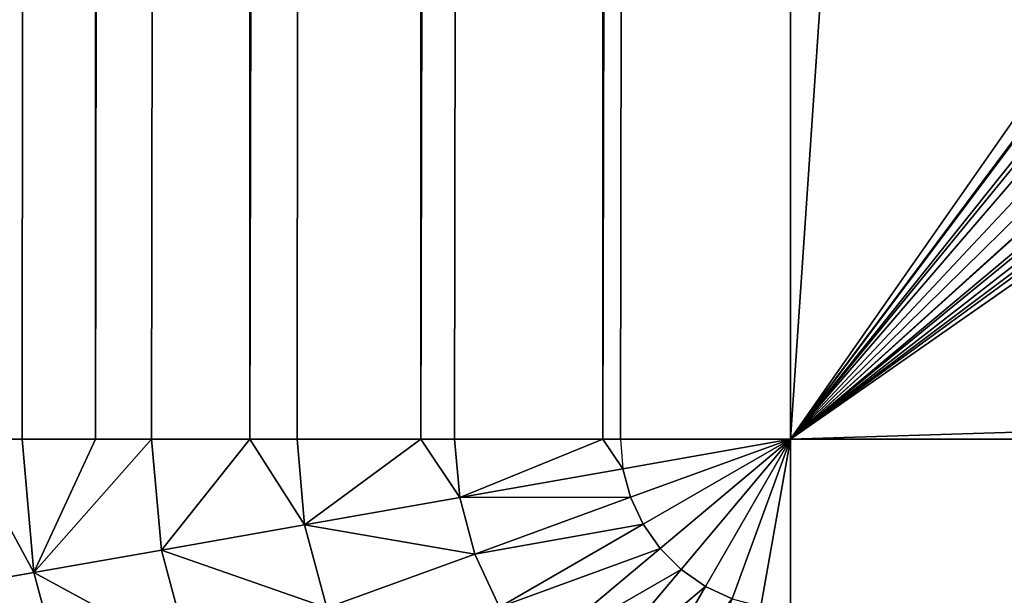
# Model space of a CAD drawing. Extents: x 0 to 700, y 0 to 509.
# Tile 4 of 243: x 2.28 to 6.81, y 5.11 to 7.76. Entities that reach past the tile are written whole.
import ezdxf

# ---------------------------------------------------------------- set-up
doc = ezdxf.new("R2010")
doc.units = 0
doc.header["$LTSCALE"] = 25.4
doc.layers.get('0').update_dxf_attribs({"linetype": 'CONTINUOUS'})

# ---------------------------------------------------------------- blocks, each defined once
blk = doc.blocks.new('5902539864168_-_S_STL')
at = {"color": 0}
for p, q in [((4.9658, 102.9249, 503.2221), (5.8292, 103, 89.0513)), ((4.9658, 102.9249, 503.2221), (5.8292, 103, 89.0513)), ((5.8292, 103, 503.2221), (5.0468, 102.9384, 503.2221)), ((5.0468, 102.9384, 503.2221), (5.8292, 103, 89.0513)), ((5.0468, 102.9384, 503.2221), (5.8292, 103, 89.0513)), ((5.8292, 103, 503.2221), (5.0468, 102.9384, 503.2221)), ((5.0586, 102.9384, 503.358), (5.8292, 103, 503.2221)), ((5.0586, 102.9384, 503.358), (5.8292, 103, 503.2221)), ((5.0939, 102.9384, 503.4897), (5.8292, 103, 503.2221)), ((5.0939, 102.9384, 503.4897), (5.8292, 103, 503.2221)), ((5.1516, 102.9384, 503.6133), (5.8292, 103, 503.2221)), ((5.1516, 102.9384, 503.6133), (5.8292, 103, 503.2221)), ((5.8292, 103, 503.2221), (5.2298, 102.9384, 503.7251)), ((5.8292, 103, 503.2221), (5.2298, 102.9384, 503.7251)), ((5.8292, 103, 503.2221), (5.3263, 102.9384, 503.8215)), ((5.8292, 103, 503.2221), (5.3263, 102.9384, 503.8215)), ((5.8292, 103, 503.2221), (5.438, 102.9384, 503.8997)), ((5.8292, 103, 503.2221), (5.438, 102.9384, 503.8997)), ((5.8292, 103, 503.2221), (5.5616, 102.9384, 503.9574)), ((5.8292, 103, 503.2221), (5.5616, 102.9384, 503.9574)), ((5.6933, 102.9384, 503.9927), (5.8292, 103, 503.2221)), ((5.6933, 102.9384, 503.9927), (5.8292, 103, 503.2221)), ((5.8292, 102.9384, 504.0046), (5.8292, 103, 503.2221)), ((694.1707, 103, 503.2221), (5.8292, 103, 503.2221)), ((5.8292, 102.9384, 504.0046), (5.8292, 103, 503.2221)), ((5.8292, 103, 503.2221), (5.8292, 103, 89.0513)), ((5.8292, 103, 503.2221), (5.8292, 103, 89.0513)), ((694.1707, 103, 503.2221), (5.8292, 103, 503.2221)), ((4.1282, 102.7018, 503.2221), (4.9658, 102.9249, 89.0513)), ((4.1282, 102.7018, 503.2221), (4.9658, 102.9249, 89.0513)), ((4.9658, 102.9249, 503.2221), (4.2835, 102.7551, 503.2221)), ((4.2835, 102.7551, 503.2221), (4.9658, 102.9249, 89.0513)), ((4.2835, 102.7551, 503.2221), (4.9658, 102.9249, 89.0513)), ((4.9658, 102.9249, 503.2221), (4.2835, 102.7551, 503.2221)), ((5.0586, 102.9384, 503.358), (4.307, 102.7551, 503.4905)), ((5.0586, 102.9384, 503.358), (4.307, 102.7551, 503.4905)), ((4.9658, 102.9249, 503.2221), (4.307, 102.7551, 503.4905)), ((4.9658, 102.9249, 503.2221), (4.307, 102.7551, 503.4905)), ((5.0939, 102.9384, 503.4897), (4.3768, 102.7551, 503.7508)), ((5.0939, 102.9384, 503.4897), (4.3768, 102.7551, 503.7508)), ((5.1516, 102.9384, 503.6133), (4.4906, 102.7551, 503.9949)), ((5.1516, 102.9384, 503.6133), (4.4906, 102.7551, 503.9949)), ((5.2298, 102.9384, 503.7251), (4.6452, 102.7551, 504.2156)), ((5.2298, 102.9384, 503.7251), (4.6452, 102.7551, 504.2156)), ((5.3263, 102.9384, 503.8215), (4.8357, 102.7551, 504.4062)), ((5.3263, 102.9384, 503.8215), (4.8357, 102.7551, 504.4062)), ((4.9658, 102.9249, 503.2221), (5.0586, 102.9384, 503.358)), ((5.0468, 102.9384, 503.2221), (4.9658, 102.9249, 503.2221)), ((4.9658, 102.9249, 503.2221), (4.9658, 102.9249, 89.0513)), ((4.9658, 102.9249, 503.2221), (4.9658, 102.9249, 89.0513)), ((5.0468, 102.9384, 503.2221), (5.0586, 102.9384, 503.358)), ((5.438, 102.9384, 503.8997), (5.0564, 102.7551, 504.5607)), ((5.438, 102.9384, 503.8997), (5.0564, 102.7551, 504.5607)), ((5.0586, 102.9384, 503.358), (5.0939, 102.9384, 503.4897)), ((5.0586, 102.9384, 503.358), (5.0939, 102.9384, 503.4897)), ((5.1516, 102.9384, 503.6133), (5.0939, 102.9384, 503.4897)), ((5.1516, 102.9384, 503.6133), (5.0939, 102.9384, 503.4897)), ((5.2298, 102.9384, 503.7251), (5.1516, 102.9384, 503.6133)), ((5.2298, 102.9384, 503.7251), (5.1516, 102.9384, 503.6133)), ((5.3263, 102.9384, 503.8215), (5.2298, 102.9384, 503.7251)), ((5.3263, 102.9384, 503.8215), (5.2298, 102.9384, 503.7251)), ((5.438, 102.9384, 503.8997), (5.3263, 102.9384, 503.8215)), ((5.438, 102.9384, 503.8997), (5.3263, 102.9384, 503.8215)), ((5.438, 102.9384, 503.8997), (5.5616, 102.9384, 503.9574)), ((5.438, 102.9384, 503.8997), (5.5616, 102.9384, 503.9574)), ((4.307, 102.7551, 503.4905), (3.5929, 102.4546, 503.6164)), ((4.307, 102.7551, 503.4905), (3.5929, 102.4546, 503.6164)), ((4.3768, 102.7551, 503.7508), (3.6954, 102.4546, 503.9987)), ((4.3768, 102.7551, 503.7508), (3.6954, 102.4546, 503.9987)), ((4.2835, 102.7551, 503.2221), (4.1282, 102.7018, 503.2221)), ((4.1282, 102.7018, 503.2221), (4.307, 102.7551, 503.4905)), ((4.1282, 102.7018, 503.2221), (4.307, 102.7551, 503.4905)), ((4.2835, 102.7551, 503.2221), (4.1282, 102.7018, 503.2221)), ((4.2835, 102.7551, 503.2221), (4.307, 102.7551, 503.4905)), ((4.2835, 102.7551, 503.2221), (4.307, 102.7551, 503.4905)), ((4.307, 102.7551, 503.4905), (4.3768, 102.7551, 503.7508)), ((4.307, 102.7551, 503.4905), (4.3768, 102.7551, 503.7508)), ((4.3768, 102.7551, 503.7508), (4.4906, 102.7551, 503.9949)), ((4.3768, 102.7551, 503.7508), (4.4906, 102.7551, 503.9949)), ((3.3419, 102.3374, 503.2221), (4.1282, 102.7018, 89.0513)), ((3.3419, 102.3374, 503.2221), (4.1282, 102.7018, 89.0513)), ((4.1282, 102.7018, 503.2221), (3.5584, 102.4546, 503.2221)), ((3.5584, 102.4546, 503.2221), (4.1282, 102.7018, 89.0513)), ((3.5584, 102.4546, 503.2221), (4.1282, 102.7018, 89.0513)), ((4.1282, 102.7018, 503.2221), (3.5584, 102.4546, 503.2221)), ((4.1282, 102.7018, 503.2221), (3.5929, 102.4546, 503.6164)), ((4.1282, 102.7018, 503.2221), (3.5929, 102.4546, 503.6164)), ((4.1282, 102.7018, 503.2221), (4.1282, 102.7018, 89.0513)), ((4.1282, 102.7018, 503.2221), (4.1282, 102.7018, 89.0513)), ((3.5929, 102.4546, 503.6164), (2.9339, 102.0443, 503.7326)), ((3.5929, 102.4546, 503.6164), (2.9339, 102.0443, 503.7326)), ((3.5584, 102.4546, 503.2221), (3.3419, 102.3374, 503.2221)), ((3.3419, 102.3374, 503.2221), (3.5929, 102.4546, 503.6164)), ((3.3419, 102.3374, 503.2221), (3.5929, 102.4546, 503.6164)), ((3.5584, 102.4546, 503.2221), (3.3419, 102.3374, 503.2221)), ((3.5584, 102.4546, 503.2221), (3.5929, 102.4546, 503.6164)), ((3.5584, 102.4546, 503.2221), (3.5929, 102.4546, 503.6164)), ((3.5929, 102.4546, 503.6164), (3.6954, 102.4546, 503.9987)), ((3.5929, 102.4546, 503.6164), (3.6954, 102.4546, 503.9987)), ((2.6302, 101.8427, 503.2221), (3.3419, 102.3374, 89.0513)), ((2.6302, 101.8427, 503.2221), (3.3419, 102.3374, 89.0513)), ((3.3419, 102.3374, 503.2221), (2.8893, 102.0443, 503.2221)), ((2.8893, 102.0443, 503.2221), (3.3419, 102.3374, 89.0513)), ((2.8893, 102.0443, 503.2221), (3.3419, 102.3374, 89.0513)), ((3.3419, 102.3374, 503.2221), (2.8893, 102.0443, 503.2221)), ((3.3419, 102.3374, 503.2221), (2.9339, 102.0443, 503.7326)), ((3.3419, 102.3374, 503.2221), (2.9339, 102.0443, 503.7326)), ((3.3419, 102.3374, 503.2221), (3.3419, 102.3374, 89.0513)), ((3.3419, 102.3374, 503.2221), (3.3419, 102.3374, 89.0513)), ((2.9339, 102.0443, 503.7326), (2.3463, 101.5344, 503.8362)), ((2.9339, 102.0443, 503.7326), (2.3463, 101.5344, 503.8362)), ((2.8893, 102.0443, 503.2221), (2.3463, 101.5344, 503.8362)), ((2.8893, 102.0443, 503.2221), (2.3463, 101.5344, 503.8362)), ((2.8893, 102.0443, 503.2221), (2.6302, 101.8427, 503.2221)), ((2.8893, 102.0443, 503.2221), (2.6302, 101.8427, 503.2221)), ((2.8893, 102.0443, 503.2221), (2.9339, 102.0443, 503.7326)), ((2.8893, 102.0443, 503.2221), (2.9339, 102.0443, 503.7326)), ((2.9339, 102.0443, 503.7326), (3.0666, 102.0443, 504.2276)), ((2.9339, 102.0443, 503.7326), (3.0666, 102.0443, 504.2276)), ((2.6302, 101.8427, 503.2221), (2.2926, 101.5344, 503.2221)), ((2.2926, 101.5344, 503.2221), (2.6302, 101.8427, 89.0513)), ((2.2926, 101.5344, 503.2221), (2.6302, 101.8427, 89.0513)), ((2.6302, 101.8427, 503.2221), (2.2926, 101.5344, 503.2221)), ((2.6302, 101.8427, 503.2221), (2.3463, 101.5344, 503.8362)), ((2.6302, 101.8427, 503.2221), (2.3463, 101.5344, 503.8362)), ((2.6302, 101.8427, 503.2221), (2.6302, 101.8427, 89.0513)), ((2.6302, 101.8427, 503.2221), (2.6302, 101.8427, 89.0513)), ((2.3463, 101.5344, 503.8362), (1.8445, 100.9374, 503.9247)), ((2.3463, 101.5344, 503.8362), (1.8445, 100.9374, 503.9247)), ((2.2926, 101.5344, 503.2221), (2.0146, 101.2325, 503.2221)), ((2.0146, 101.2325, 503.2221), (2.3463, 101.5344, 503.8362)), ((2.0146, 101.2325, 503.2221), (2.3463, 101.5344, 503.8362)), ((2.2926, 101.5344, 503.2221), (2.0146, 101.2325, 503.2221)), ((2.2926, 101.5344, 503.2221), (2.3463, 101.5344, 503.8362)), ((2.2926, 101.5344, 503.2221), (2.3463, 101.5344, 503.8362)), ((2.3463, 101.5344, 503.8362), (2.5058, 101.5344, 504.4317)), ((2.3463, 101.5344, 503.8362), (2.5058, 101.5344, 504.4317))]:
    blk.add_line(p, q, dxfattribs=at)
mesh = blk.add_polyface(dxfattribs=at)
corners = [(4.9658, 102.9249, 503.2221), (5.8292, 103, 89.0513), (4.9658, 102.9249, 89.0513)]
mesh.append_faces([[corners[k] for k in face] for face in [(0, 1, 2)]], dxfattribs={"color": 0})
mesh = blk.add_polyface(dxfattribs=at)
corners = [(5.0468, 102.9384, 503.2221), (5.8292, 103, 89.0513), (4.9658, 102.9249, 503.2221)]
mesh.append_faces([[corners[k] for k in face] for face in [(0, 1, 2)]], dxfattribs={"color": 0})
mesh = blk.add_polyface(dxfattribs=at)
corners = [(5.0586, 102.9384, 503.358), (5.8292, 103, 503.2221), (5.0468, 102.9384, 503.2221)]
mesh.append_faces([[corners[k] for k in face] for face in [(0, 1, 2)]], dxfattribs={"color": 0})
mesh = blk.add_polyface(dxfattribs=at)
corners = [(5.8292, 103, 503.2221), (5.8292, 103, 89.0513), (5.0468, 102.9384, 503.2221)]
mesh.append_faces([[corners[k] for k in face] for face in [(0, 1, 2)]], dxfattribs={"color": 0})
mesh = blk.add_polyface(dxfattribs=at)
corners = [(5.0939, 102.9384, 503.4897), (5.8292, 103, 503.2221), (5.0586, 102.9384, 503.358)]
mesh.append_faces([[corners[k] for k in face] for face in [(0, 1, 2)]], dxfattribs={"color": 0})
mesh = blk.add_polyface(dxfattribs=at)
corners = [(5.1516, 102.9384, 503.6133), (5.8292, 103, 503.2221), (5.0939, 102.9384, 503.4897)]
mesh.append_faces([[corners[k] for k in face] for face in [(0, 1, 2)]], dxfattribs={"color": 0})
mesh = blk.add_polyface(dxfattribs=at)
corners = [(5.2298, 102.9384, 503.7251), (5.8292, 103, 503.2221), (5.1516, 102.9384, 503.6133)]
mesh.append_faces([[corners[k] for k in face] for face in [(0, 1, 2)]], dxfattribs={"color": 0})
mesh = blk.add_polyface(dxfattribs=at)
corners = [(5.3263, 102.9384, 503.8215), (5.8292, 103, 503.2221), (5.2298, 102.9384, 503.7251)]
mesh.append_faces([[corners[k] for k in face] for face in [(0, 1, 2)]], dxfattribs={"color": 0})
mesh = blk.add_polyface(dxfattribs=at)
corners = [(5.438, 102.9384, 503.8997), (5.8292, 103, 503.2221), (5.3263, 102.9384, 503.8215)]
mesh.append_faces([[corners[k] for k in face] for face in [(0, 1, 2)]], dxfattribs={"color": 0})
mesh = blk.add_polyface(dxfattribs=at)
corners = [(5.5616, 102.9384, 503.9574), (5.8292, 103, 503.2221), (5.438, 102.9384, 503.8997)]
mesh.append_faces([[corners[k] for k in face] for face in [(0, 1, 2)]], dxfattribs={"color": 0})
mesh = blk.add_polyface(dxfattribs=at)
corners = [(5.6933, 102.9384, 503.9927), (5.8292, 103, 503.2221), (5.5616, 102.9384, 503.9574)]
mesh.append_faces([[corners[k] for k in face] for face in [(0, 1, 2)]], dxfattribs={"color": 0})
mesh = blk.add_polyface(dxfattribs=at)
corners = [(5.8292, 102.9384, 504.0046), (5.8292, 103, 503.2221), (5.6933, 102.9384, 503.9927)]
mesh.append_faces([[corners[k] for k in face] for face in [(0, 1, 2)]], dxfattribs={"color": 0})
mesh = blk.add_polyface(dxfattribs=at)
corners = [(5.8292, 102.9384, 504.0046), (694.1707, 103, 503.2221), (5.8292, 103, 503.2221), (694.1707, 102.9384, 504.0046)]
mesh.append_faces([[corners[k] for k in face] for face in [(0, 1, 2), (1, 0, 3)]], dxfattribs={"vtx0": -1, "color": 0})
mesh = blk.add_polyface(dxfattribs=at)
corners = [(5.8292, 103, 89.0513), (350, 103, 116.5513), (694.1707, 103, 89.0513), (346.9612, 103, 116.8172), (35.4535, 103, 184.6354), (33.7016, 103, 185.0729), (32.1062, 103, 185.7495), (30.7018, 103, 186.6255), (29.4424, 103, 187.7283), (28.4097, 103, 188.9963), (27.6463, 103, 190.3453), (27.1371, 103, 191.7417), (26.8672, 103, 193.162), (5.8292, 103, 503.2221), (344.0146, 103, 117.6067), (341.25, 103, 118.8959), (338.7512, 103, 120.6456), (336.5942, 103, 122.8026), (334.8445, 103, 125.3013), (333.5554, 103, 128.066), (332.7659, 103, 131.0125), (332.5, 103, 134.0513), (332.7659, 103, 137.0902), (333.5554, 103, 140.0367), (334.8445, 103, 142.8013), (336.5942, 103, 145.3001), (338.7512, 103, 147.4571), (341.25, 103, 149.2068), (344.0146, 103, 150.496), (346.9612, 103, 151.2855), (350, 103, 151.5513), (37.442, 103, 184.4697), (26.8146, 103, 194.1381), (26.8146, 103, 473.1736), (26.9551, 103, 474.8753), (26.9811, 103, 475.0224), (27.3125, 103, 476.3089), (27.4753, 103, 476.7559), (27.8568, 103, 477.5931), (28.651, 103, 478.8429), (29.5798, 103, 479.868), (30.6657, 103, 480.7268), (30.7295, 103, 480.7689), (31.8807, 103, 481.4002), (32.2955, 103, 481.576), (33.2209, 103, 481.8849), (34.0289, 103, 482.0703), (34.6826, 103, 482.1682), (35.8777, 103, 482.2367), (664.1223, 103, 482.2367), (673.1854, 103, 194.1381), (694.1707, 103, 503.2221), (673.0914, 103, 192.8347), (672.7317, 103, 191.3065), (672.1177, 103, 189.8691), (671.2672, 103, 188.5502), (670.1917, 103, 187.3684), (669.8016, 103, 187.0227), (668.4412, 103, 186.0551), (666.9005, 103, 185.294), (665.2044, 103, 184.7658), (353.0388, 103, 116.8172), (355.9854, 103, 117.6067), (358.75, 103, 118.8959), (361.2488, 103, 120.6456), (363.4058, 103, 122.8026), (365.1554, 103, 125.3013), (366.4446, 103, 128.066), (367.2341, 103, 131.0125), (367.5, 103, 134.0513), (367.2341, 103, 137.0902), (366.4446, 103, 140.0367), (663.399, 103, 184.499), (365.1554, 103, 142.8013), (363.4058, 103, 145.3001), (361.2488, 103, 147.4571), (358.75, 103, 149.2068), (355.9854, 103, 150.496), (353.0388, 103, 151.2855), (662.558, 103, 184.4697), (673.1854, 103, 473.1736), (673.1169, 103, 474.3688), (673.0189, 103, 475.0224), (672.8336, 103, 475.8304), (672.5247, 103, 476.7559), (672.3489, 103, 477.1706), (671.7175, 103, 478.3218), (671.6755, 103, 478.3857), (670.8167, 103, 479.4716), (669.7916, 103, 480.4003), (668.5418, 103, 481.1945), (667.7045, 103, 481.576), (667.2576, 103, 481.7388), (665.9711, 103, 482.0703), (665.8239, 103, 482.0962)]
mesh.append_faces([[corners[k] for k in face] for face in [(0, 1, 2), (1, 0, 3), (4, 0, 5), (5, 0, 6), (6, 0, 7), (7, 0, 8), (8, 0, 9), (9, 0, 10), (10, 0, 11), (11, 0, 12), (3, 4, 14), (14, 4, 15), (15, 4, 16), (16, 4, 17), (17, 4, 18), (18, 4, 19), (19, 4, 20), (20, 4, 21), (21, 4, 22), (22, 4, 23), (23, 4, 24), (24, 4, 25), (25, 4, 26), (26, 4, 27), (27, 4, 28), (28, 4, 29), (29, 4, 30), (12, 13, 32), (32, 13, 33), (33, 13, 34), (34, 13, 35), (35, 13, 36), (36, 13, 37), (37, 13, 38), (38, 13, 39), (39, 13, 40), (40, 13, 41), (41, 13, 42), (42, 13, 43), (43, 13, 44), (44, 13, 45), (45, 13, 46), (46, 13, 47), (47, 13, 48), (48, 13, 49), (2, 50, 51), (50, 2, 52), (52, 2, 53), (53, 2, 54), (54, 2, 55), (55, 2, 56), (56, 2, 57), (57, 2, 58), (58, 2, 59), (59, 2, 60), (61, 2, 1), (60, 71, 72), (72, 30, 79), (79, 30, 31), (51, 49, 13)]], dxfattribs={"vtx0": -1, "vtx1": -1, "color": 0})
mesh.append_faces([[corners[k] for k in face] for face in [(3, 0, 4), (60, 2, 61)]], dxfattribs={"vtx0": -1, "vtx1": -1, "vtx2": -1, "color": 0})
mesh.append_faces([[corners[k] for k in face] for face in [(12, 0, 13), (30, 4, 31), (60, 61, 62), (60, 62, 63), (60, 63, 64), (60, 64, 65), (60, 65, 66), (60, 66, 67), (60, 67, 68), (60, 68, 69), (60, 69, 70), (60, 70, 71), (72, 71, 73), (72, 73, 74), (72, 74, 75), (72, 75, 76), (72, 76, 77), (72, 77, 78), (72, 78, 30), (51, 50, 80), (51, 80, 81), (51, 81, 82), (51, 82, 83), (51, 83, 84), (51, 84, 85), (51, 85, 86), (51, 86, 87), (51, 87, 88), (51, 88, 89), (51, 89, 90), (51, 90, 91), (51, 91, 92), (51, 92, 93), (51, 93, 94), (51, 94, 49)]], dxfattribs={"vtx0": -1, "vtx2": -1, "color": 0})
mesh = blk.add_polyface(dxfattribs=at)
corners = [(4.1282, 102.7018, 503.2221), (4.9658, 102.9249, 89.0513), (4.1282, 102.7018, 89.0513)]
mesh.append_faces([[corners[k] for k in face] for face in [(0, 1, 2)]], dxfattribs={"color": 0})
mesh = blk.add_polyface(dxfattribs=at)
corners = [(4.2835, 102.7551, 503.2221), (4.9658, 102.9249, 89.0513), (4.1282, 102.7018, 503.2221)]
mesh.append_faces([[corners[k] for k in face] for face in [(0, 1, 2)]], dxfattribs={"color": 0})
mesh = blk.add_polyface(dxfattribs=at)
corners = [(4.307, 102.7551, 503.4905), (4.9658, 102.9249, 503.2221), (4.2835, 102.7551, 503.2221)]
mesh.append_faces([[corners[k] for k in face] for face in [(0, 1, 2)]], dxfattribs={"color": 0})
mesh = blk.add_polyface(dxfattribs=at)
corners = [(4.9658, 102.9249, 503.2221), (4.9658, 102.9249, 89.0513), (4.2835, 102.7551, 503.2221)]
mesh.append_faces([[corners[k] for k in face] for face in [(0, 1, 2)]], dxfattribs={"color": 0})
mesh = blk.add_polyface(dxfattribs=at)
corners = [(4.307, 102.7551, 503.4905), (5.0939, 102.9384, 503.4897), (5.0586, 102.9384, 503.358), (4.3768, 102.7551, 503.7508)]
mesh.append_faces([[corners[k] for k in face] for face in [(0, 1, 2), (1, 0, 3)]], dxfattribs={"vtx0": -1, "color": 0})
mesh = blk.add_polyface(dxfattribs=at)
corners = [(4.307, 102.7551, 503.4905), (5.0586, 102.9384, 503.358), (4.9658, 102.9249, 503.2221)]
mesh.append_faces([[corners[k] for k in face] for face in [(0, 1, 2)]], dxfattribs={"color": 0})
mesh = blk.add_polyface(dxfattribs=at)
corners = [(4.3768, 102.7551, 503.7508), (5.1516, 102.9384, 503.6133), (5.0939, 102.9384, 503.4897), (4.4906, 102.7551, 503.9949)]
mesh.append_faces([[corners[k] for k in face] for face in [(0, 1, 2), (1, 0, 3)]], dxfattribs={"vtx0": -1, "color": 0})
mesh = blk.add_polyface(dxfattribs=at)
corners = [(4.4906, 102.7551, 503.9949), (5.2298, 102.9384, 503.7251), (5.1516, 102.9384, 503.6133), (4.6452, 102.7551, 504.2156)]
mesh.append_faces([[corners[k] for k in face] for face in [(0, 1, 2), (1, 0, 3)]], dxfattribs={"vtx0": -1, "color": 0})
mesh = blk.add_polyface(dxfattribs=at)
corners = [(4.6452, 102.7551, 504.2156), (5.3263, 102.9384, 503.8215), (5.2298, 102.9384, 503.7251), (4.8357, 102.7551, 504.4062)]
mesh.append_faces([[corners[k] for k in face] for face in [(0, 1, 2), (1, 0, 3)]], dxfattribs={"vtx0": -1, "color": 0})
mesh = blk.add_polyface(dxfattribs=at)
corners = [(4.8357, 102.7551, 504.4062), (5.438, 102.9384, 503.8997), (5.3263, 102.9384, 503.8215), (5.0564, 102.7551, 504.5607)]
mesh.append_faces([[corners[k] for k in face] for face in [(0, 1, 2), (1, 0, 3)]], dxfattribs={"vtx0": -1, "color": 0})
mesh = blk.add_polyface(dxfattribs=at)
corners = [(5.0564, 102.7551, 504.5607), (5.5616, 102.9384, 503.9574), (5.438, 102.9384, 503.8997), (5.3006, 102.7551, 504.6746)]
mesh.append_faces([[corners[k] for k in face] for face in [(0, 1, 2), (1, 0, 3)]], dxfattribs={"vtx0": -1, "color": 0})
mesh = blk.add_polyface(dxfattribs=at)
corners = [(3.5929, 102.4546, 503.6164), (4.3768, 102.7551, 503.7508), (4.307, 102.7551, 503.4905), (3.6954, 102.4546, 503.9987)]
mesh.append_faces([[corners[k] for k in face] for face in [(0, 1, 2), (1, 0, 3)]], dxfattribs={"vtx0": -1, "color": 0})
mesh = blk.add_polyface(dxfattribs=at)
corners = [(3.5929, 102.4546, 503.6164), (4.307, 102.7551, 503.4905), (4.1282, 102.7018, 503.2221)]
mesh.append_faces([[corners[k] for k in face] for face in [(0, 1, 2)]], dxfattribs={"color": 0})
mesh = blk.add_polyface(dxfattribs=at)
corners = [(3.6954, 102.4546, 503.9987), (4.4906, 102.7551, 503.9949), (4.3768, 102.7551, 503.7508), (3.8626, 102.4546, 504.3575)]
mesh.append_faces([[corners[k] for k in face] for face in [(0, 1, 2), (1, 0, 3)]], dxfattribs={"vtx0": -1, "color": 0})
mesh = blk.add_polyface(dxfattribs=at)
corners = [(4.307, 102.7551, 503.4905), (4.2835, 102.7551, 503.2221), (4.1282, 102.7018, 503.2221)]
mesh.append_faces([[corners[k] for k in face] for face in [(0, 1, 2)]], dxfattribs={"color": 0})
mesh = blk.add_polyface(dxfattribs=at)
corners = [(3.3419, 102.3374, 503.2221), (4.1282, 102.7018, 89.0513), (3.3419, 102.3374, 89.0513)]
mesh.append_faces([[corners[k] for k in face] for face in [(0, 1, 2)]], dxfattribs={"color": 0})
mesh = blk.add_polyface(dxfattribs=at)
corners = [(3.5584, 102.4546, 503.2221), (4.1282, 102.7018, 89.0513), (3.3419, 102.3374, 503.2221)]
mesh.append_faces([[corners[k] for k in face] for face in [(0, 1, 2)]], dxfattribs={"color": 0})
mesh = blk.add_polyface(dxfattribs=at)
corners = [(3.5929, 102.4546, 503.6164), (4.1282, 102.7018, 503.2221), (3.5584, 102.4546, 503.2221)]
mesh.append_faces([[corners[k] for k in face] for face in [(0, 1, 2)]], dxfattribs={"color": 0})
mesh = blk.add_polyface(dxfattribs=at)
corners = [(4.1282, 102.7018, 503.2221), (4.1282, 102.7018, 89.0513), (3.5584, 102.4546, 503.2221)]
mesh.append_faces([[corners[k] for k in face] for face in [(0, 1, 2)]], dxfattribs={"color": 0})
mesh = blk.add_polyface(dxfattribs=at)
corners = [(2.9339, 102.0443, 503.7326), (3.6954, 102.4546, 503.9987), (3.5929, 102.4546, 503.6164), (3.0666, 102.0443, 504.2276)]
mesh.append_faces([[corners[k] for k in face] for face in [(0, 1, 2), (1, 0, 3)]], dxfattribs={"vtx0": -1, "color": 0})
mesh = blk.add_polyface(dxfattribs=at)
corners = [(2.9339, 102.0443, 503.7326), (3.5929, 102.4546, 503.6164), (3.3419, 102.3374, 503.2221)]
mesh.append_faces([[corners[k] for k in face] for face in [(0, 1, 2)]], dxfattribs={"color": 0})
mesh = blk.add_polyface(dxfattribs=at)
corners = [(3.5929, 102.4546, 503.6164), (3.5584, 102.4546, 503.2221), (3.3419, 102.3374, 503.2221)]
mesh.append_faces([[corners[k] for k in face] for face in [(0, 1, 2)]], dxfattribs={"color": 0})
mesh = blk.add_polyface(dxfattribs=at)
corners = [(2.6302, 101.8427, 503.2221), (3.3419, 102.3374, 89.0513), (2.6302, 101.8427, 89.0513)]
mesh.append_faces([[corners[k] for k in face] for face in [(0, 1, 2)]], dxfattribs={"color": 0})
mesh = blk.add_polyface(dxfattribs=at)
corners = [(2.8893, 102.0443, 503.2221), (3.3419, 102.3374, 89.0513), (2.6302, 101.8427, 503.2221)]
mesh.append_faces([[corners[k] for k in face] for face in [(0, 1, 2)]], dxfattribs={"color": 0})
mesh = blk.add_polyface(dxfattribs=at)
corners = [(2.9339, 102.0443, 503.7326), (3.3419, 102.3374, 503.2221), (2.8893, 102.0443, 503.2221)]
mesh.append_faces([[corners[k] for k in face] for face in [(0, 1, 2)]], dxfattribs={"color": 0})
mesh = blk.add_polyface(dxfattribs=at)
corners = [(3.3419, 102.3374, 503.2221), (3.3419, 102.3374, 89.0513), (2.8893, 102.0443, 503.2221)]
mesh.append_faces([[corners[k] for k in face] for face in [(0, 1, 2)]], dxfattribs={"color": 0})
mesh = blk.add_polyface(dxfattribs=at)
corners = [(2.3463, 101.5344, 503.8362), (3.0666, 102.0443, 504.2276), (2.9339, 102.0443, 503.7326), (2.5058, 101.5344, 504.4317)]
mesh.append_faces([[corners[k] for k in face] for face in [(0, 1, 2), (1, 0, 3)]], dxfattribs={"vtx0": -1, "color": 0})
mesh = blk.add_polyface(dxfattribs=at)
corners = [(2.3463, 101.5344, 503.8362), (2.9339, 102.0443, 503.7326), (2.8893, 102.0443, 503.2221)]
mesh.append_faces([[corners[k] for k in face] for face in [(0, 1, 2)]], dxfattribs={"color": 0})
mesh = blk.add_polyface(dxfattribs=at)
corners = [(2.3463, 101.5344, 503.8362), (2.8893, 102.0443, 503.2221), (2.6302, 101.8427, 503.2221)]
mesh.append_faces([[corners[k] for k in face] for face in [(0, 1, 2)]], dxfattribs={"color": 0})
mesh = blk.add_polyface(dxfattribs=at)
corners = [(2.0146, 101.2325, 503.2221), (2.6302, 101.8427, 89.0513), (2.0146, 101.2325, 89.0513)]
mesh.append_faces([[corners[k] for k in face] for face in [(0, 1, 2)]], dxfattribs={"color": 0})
mesh = blk.add_polyface(dxfattribs=at)
corners = [(2.6302, 101.8427, 89.0513), (2.0146, 101.2325, 503.2221), (2.2926, 101.5344, 503.2221)]
mesh.append_faces([[corners[k] for k in face] for face in [(0, 1, 2)]], dxfattribs={"color": 0})
mesh = blk.add_polyface(dxfattribs=at)
corners = [(2.3463, 101.5344, 503.8362), (2.6302, 101.8427, 503.2221), (2.2926, 101.5344, 503.2221)]
mesh.append_faces([[corners[k] for k in face] for face in [(0, 1, 2)]], dxfattribs={"color": 0})
mesh = blk.add_polyface(dxfattribs=at)
corners = [(2.6302, 101.8427, 503.2221), (2.6302, 101.8427, 89.0513), (2.2926, 101.5344, 503.2221)]
mesh.append_faces([[corners[k] for k in face] for face in [(0, 1, 2)]], dxfattribs={"color": 0})
mesh = blk.add_polyface(dxfattribs=at)
corners = [(2.5058, 101.5344, 504.4317), (1.8445, 100.9374, 503.9247), (2.027, 100.9374, 504.606), (2.3463, 101.5344, 503.8362)]
mesh.append_faces([[corners[k] for k in face] for face in [(0, 1, 2), (1, 0, 3)]], dxfattribs={"vtx0": -1, "color": 0})
mesh = blk.add_polyface(dxfattribs=at)
corners = [(2.3463, 101.5344, 503.8362), (2.0146, 101.2325, 503.2221), (1.8445, 100.9374, 503.9247)]
mesh.append_faces([[corners[k] for k in face] for face in [(0, 1, 2)]], dxfattribs={"color": 0})
mesh = blk.add_polyface(dxfattribs=at)
corners = [(2.2926, 101.5344, 503.2221), (2.0146, 101.2325, 503.2221), (2.3463, 101.5344, 503.8362)]
mesh.append_faces([[corners[k] for k in face] for face in [(0, 1, 2)]], dxfattribs={"color": 0})

msp = doc.modelspace()

# ---------------------------------------------------------------- block references
at = {"color": 254, "extrusion": (0, -1, 6.12323e-17)}
msp.add_blockref('5902539864168_-_S_STL', (0, 0, -509.0513), dxfattribs=at)

doc.saveas('drawing.dxf')
